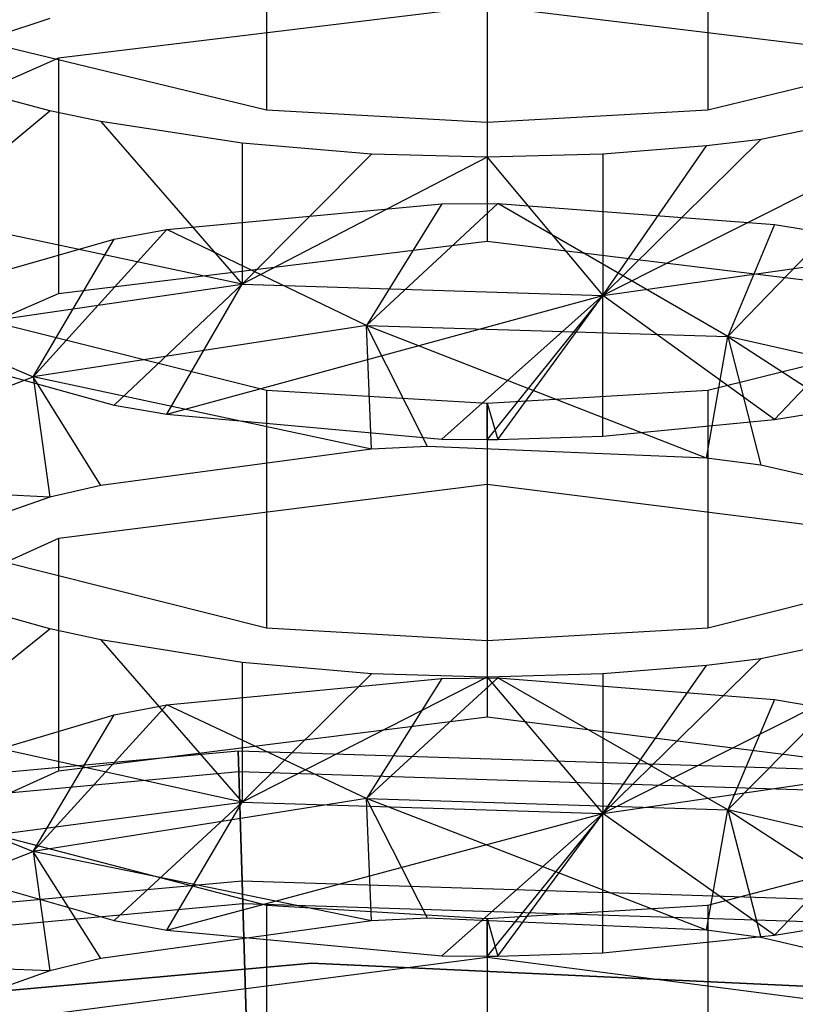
# Model space of a CAD drawing. Extents: x 0.1 to 26.5, y -19.1 to 0.
# Tile 190 of 256: x 13.149 to 13.421, y -8.943 to -8.598. Entities that reach past the tile are written whole.
import ezdxf

# ---------------------------------------------------------------- set-up
doc = ezdxf.new("R2010")
doc.units = 0
doc.header["$LTSCALE"] = 2.54
doc.layers.get('0').update_dxf_attribs({"linetype": 'CONTINUOUS'})

# ---------------------------------------------------------------- blocks, each defined once
blk = doc.blocks.new('7777_STL')
at = {"color": 0}
for p, q in [((13.23575, -8.54573, 16.26874), (13.23575, -8.62994, 16.22514)), ((13.23575, -8.54573, 16.26874), (13.23575, -8.62994, 16.22514)), ((13.39051, -8.54573, 16.26874), (13.39051, -8.62994, 16.22514)), ((13.39051, -8.54573, 16.26874), (13.39051, -8.62994, 16.22514)), ((13.31313, -8.55005, 16.27708), (13.31313, -8.63426, 16.23348)), ((13.31313, -8.55005, 16.27708), (13.31313, -8.63426, 16.23348)), ((13.31313, -8.59348, 15.51894), (13.16287, -8.61179, 15.55113)), ((13.31313, -8.59348, 15.51894), (13.16287, -8.61179, 15.55113)), ((13.46339, -8.61179, 15.55113), (13.31313, -8.59348, 15.51894)), ((13.31313, -8.59348, 15.51894), (13.31313, -8.6759, 15.47205)), ((13.46339, -8.61179, 15.55113), (13.31313, -8.59348, 15.51894)), ((13.31313, -8.59348, 15.51894), (13.31313, -8.6759, 15.47205)), ((13.15981, -8.59784, 15.52661), (13.07856, -8.62498, 15.5743)), ((13.15981, -8.59784, 15.52661), (13.07856, -8.62498, 15.5743)), ((13.23575, -8.62994, 16.22514), (13.09872, -8.59687, 16.16127)), ((13.23575, -8.62994, 16.22514), (13.09872, -8.59687, 16.16127)), ((13.52754, -8.59687, 16.16127), (13.39051, -8.62994, 16.22514)), ((13.52754, -8.59687, 16.16127), (13.39051, -8.62994, 16.22514)), ((13.16287, -8.61179, 15.55113), (13.04703, -8.66254, 15.64033)), ((13.16287, -8.61179, 15.55113), (13.04703, -8.66254, 15.64033)), ((13.16287, -8.61179, 15.55113), (13.16287, -8.69421, 15.50424)), ((13.16287, -8.61179, 15.55113), (13.16287, -8.69421, 15.50424)), ((13.15981, -8.6302, 16.22564), (13.1151, -8.61822, 16.20252)), ((13.15981, -8.6302, 16.22564), (13.1151, -8.61822, 16.20252)), ((13.49865, -8.62199, 16.20979), (13.35369, -8.69493, 16.22873)), ((13.49865, -8.62199, 16.20979), (13.35369, -8.69493, 16.22873)), ((13.49865, -8.62199, 16.20979), (13.40905, -8.6403, 16.24515)), ((13.49865, -8.62199, 16.20979), (13.40905, -8.6403, 16.24515)), ((13.1151, -8.66717, 16.17661), (13.15981, -8.6302, 16.22564)), ((13.1151, -8.66717, 16.17661), (13.15981, -8.6302, 16.22564)), ((13.17776, -8.63393, 16.23286), (13.15981, -8.6302, 16.22564)), ((13.17776, -8.63393, 16.23286), (13.15981, -8.6302, 16.22564)), ((13.31313, -8.63426, 16.23348), (13.23575, -8.62994, 16.22514)), ((13.31313, -8.63426, 16.23348), (13.23575, -8.62994, 16.22514)), ((13.39051, -8.62994, 16.22514), (13.31313, -8.63426, 16.23348)), ((13.39051, -8.62994, 16.22514), (13.31313, -8.63426, 16.23348)), ((13.2273, -8.64154, 16.24756), (13.17776, -8.63393, 16.23286)), ((13.17776, -8.63393, 16.23286), (13.2273, -8.69101, 16.22138)), ((13.17776, -8.63393, 16.23286), (13.2273, -8.69101, 16.22138)), ((13.2273, -8.64154, 16.24756), (13.17776, -8.63393, 16.23286)), ((13.40905, -8.6403, 16.24515), (13.35369, -8.69493, 16.22873)), ((13.40905, -8.6403, 16.24515), (13.35369, -8.69493, 16.22873)), ((13.40905, -8.6403, 16.24515), (13.38995, -8.64253, 16.24947)), ((13.40905, -8.6403, 16.24515), (13.38995, -8.64253, 16.24947)), ((13.2726, -8.64538, 16.25496), (13.2273, -8.64154, 16.24756)), ((13.2273, -8.64154, 16.24756), (13.2273, -8.69101, 16.22138)), ((13.2273, -8.64154, 16.24756), (13.2273, -8.69101, 16.22138)), ((13.2726, -8.64538, 16.25496), (13.2273, -8.64154, 16.24756)), ((13.38995, -8.64253, 16.24947), (13.35369, -8.64537, 16.25496)), ((13.35369, -8.69493, 16.22873), (13.38995, -8.64253, 16.24947)), ((13.35369, -8.69493, 16.22873), (13.38995, -8.64253, 16.24947)), ((13.38995, -8.64253, 16.24947), (13.35369, -8.64537, 16.25496)), ((13.2726, -8.64538, 16.25496), (13.2273, -8.69101, 16.22138)), ((13.2726, -8.64538, 16.25496), (13.2273, -8.69101, 16.22138)), ((13.31313, -8.64646, 16.25705), (13.2273, -8.69101, 16.22138)), ((13.31313, -8.64646, 16.25705), (13.2273, -8.69101, 16.22138)), ((13.31313, -8.64646, 16.25705), (13.2726, -8.64538, 16.25496)), ((13.31313, -8.64646, 16.25705), (13.2726, -8.64538, 16.25496)), ((13.35369, -8.64537, 16.25496), (13.31313, -8.64646, 16.25705)), ((13.35369, -8.64537, 16.25496), (13.31313, -8.64646, 16.25705)), ((13.31313, -8.64646, 16.25705), (13.35369, -8.69493, 16.22873)), ((13.31313, -8.64646, 16.25705), (13.35369, -8.69493, 16.22873)), ((13.35369, -8.64537, 16.25496), (13.35369, -8.69493, 16.22873)), ((13.35369, -8.64537, 16.25496), (13.35369, -8.69493, 16.22873)), ((13.20085, -8.67183, 15.4649), (13.2972, -8.66286, 15.44914)), ((13.20085, -8.67183, 15.4649), (13.2972, -8.66286, 15.44914)), ((13.27089, -8.7054, 15.42695), (13.31691, -8.66269, 15.44884)), ((13.27089, -8.7054, 15.42695), (13.31691, -8.66269, 15.44884)), ((13.2972, -8.66286, 15.44914), (13.27089, -8.7054, 15.42695)), ((13.2972, -8.66286, 15.44914), (13.27089, -8.7054, 15.42695)), ((13.2972, -8.66286, 15.44914), (13.31691, -8.66269, 15.44884)), ((13.2972, -8.66286, 15.44914), (13.31691, -8.66269, 15.44884)), ((13.31691, -8.66269, 15.44884), (13.41383, -8.67, 15.46169)), ((13.39744, -8.70931, 15.43365), (13.31691, -8.66269, 15.44884)), ((13.39744, -8.70931, 15.43365), (13.31691, -8.66269, 15.44884)), ((13.31691, -8.66269, 15.44884), (13.41383, -8.67, 15.46169)), ((13.2273, -8.69101, 16.22138), (13.1151, -8.66717, 16.17661)), ((13.2273, -8.69101, 16.22138), (13.1151, -8.66717, 16.17661)), ((13.15399, -8.72342, 15.45779), (13.20085, -8.67183, 15.4649)), ((13.15399, -8.72342, 15.45779), (13.20085, -8.67183, 15.4649)), ((13.18237, -8.67521, 15.47085), (13.20085, -8.67183, 15.4649)), ((13.18237, -8.67521, 15.47085), (13.20085, -8.67183, 15.4649)), ((13.27089, -8.7054, 15.42695), (13.20085, -8.67183, 15.4649)), ((13.27089, -8.7054, 15.42695), (13.20085, -8.67183, 15.4649)), ((13.41383, -8.67, 15.46169), (13.39744, -8.70931, 15.43365)), ((13.41383, -8.67, 15.46169), (13.39744, -8.70931, 15.43365)), ((13.41383, -8.67, 15.46169), (13.43254, -8.67307, 15.46707)), ((13.41383, -8.67, 15.46169), (13.43254, -8.67307, 15.46707)), ((13.09745, -8.69945, 15.51345), (13.18237, -8.67521, 15.47085)), ((13.09745, -8.69945, 15.51345), (13.18237, -8.67521, 15.47085)), ((13.15399, -8.72342, 15.45779), (13.18237, -8.67521, 15.47085)), ((13.15399, -8.72342, 15.45779), (13.18237, -8.67521, 15.47085)), ((13.43254, -8.67307, 15.46707), (13.39744, -8.70931, 15.43365)), ((13.43254, -8.67307, 15.46707), (13.39744, -8.70931, 15.43365)), ((13.16287, -8.69421, 15.50424), (13.31313, -8.6759, 15.47205)), ((13.16287, -8.69421, 15.50424), (13.31313, -8.6759, 15.47205)), ((13.31313, -8.6759, 15.47205), (13.46339, -8.69421, 15.50424)), ((13.31313, -8.6759, 15.47205), (13.46339, -8.69421, 15.50424)), ((13.35369, -8.69493, 16.22873), (13.47077, -8.6784, 16.19771)), ((13.35369, -8.69493, 16.22873), (13.47077, -8.6784, 16.19771)), ((13.41383, -8.73835, 16.19133), (13.47077, -8.6784, 16.19771)), ((13.41383, -8.73835, 16.19133), (13.47077, -8.6784, 16.19771)), ((13.09744, -8.70992, 16.139), (13.2273, -8.69101, 16.22138)), ((13.09744, -8.70992, 16.139), (13.2273, -8.69101, 16.22138)), ((13.18236, -8.73332, 16.18206), (13.2273, -8.69101, 16.22138)), ((13.18236, -8.73332, 16.18206), (13.2273, -8.69101, 16.22138)), ((13.20084, -8.73658, 16.18808), (13.2273, -8.69101, 16.22138)), ((13.20084, -8.73658, 16.18808), (13.2273, -8.69101, 16.22138)), ((13.2273, -8.69101, 16.22138), (13.35369, -8.69493, 16.22873)), ((13.2273, -8.69101, 16.22138), (13.35369, -8.69493, 16.22873)), ((13.04703, -8.74496, 15.59344), (13.16287, -8.69421, 15.50424)), ((13.04703, -8.74496, 15.59344), (13.16287, -8.69421, 15.50424)), ((13.09872, -8.69383, 16.10937), (13.23575, -8.72816, 16.17257)), ((13.09872, -8.69383, 16.10937), (13.23575, -8.72816, 16.17257)), ((13.20084, -8.73658, 16.18808), (13.35369, -8.69493, 16.22873)), ((13.20084, -8.73658, 16.18808), (13.35369, -8.69493, 16.22873)), ((13.2972, -8.74524, 16.20402), (13.35369, -8.69493, 16.22873)), ((13.2972, -8.74524, 16.20402), (13.35369, -8.69493, 16.22873)), ((13.35369, -8.69493, 16.22873), (13.31313, -8.74541, 16.20434)), ((13.35369, -8.69493, 16.22873), (13.31313, -8.74541, 16.20434)), ((13.3169, -8.7454, 16.20432), (13.35369, -8.69493, 16.22873)), ((13.3169, -8.7454, 16.20432), (13.35369, -8.69493, 16.22873)), ((13.35369, -8.74429, 16.20226), (13.35369, -8.69493, 16.22873)), ((13.35369, -8.74429, 16.20226), (13.35369, -8.69493, 16.22873)), ((13.41383, -8.73835, 16.19133), (13.35369, -8.69493, 16.22873)), ((13.41383, -8.73835, 16.19133), (13.35369, -8.69493, 16.22873)), ((13.39051, -8.72816, 16.17257), (13.52754, -8.69383, 16.10937)), ((13.39051, -8.72816, 16.17257), (13.52754, -8.69383, 16.10937)), ((13.09745, -8.69945, 15.51345), (13.15399, -8.72342, 15.45779)), ((13.09745, -8.69945, 15.51345), (13.15399, -8.72342, 15.45779)), ((13.27089, -8.7054, 15.42695), (13.15399, -8.72342, 15.45779)), ((13.27089, -8.7054, 15.42695), (13.15399, -8.72342, 15.45779)), ((13.38996, -8.75195, 15.40652), (13.27089, -8.7054, 15.42695)), ((13.27089, -8.7054, 15.42695), (13.39744, -8.70931, 15.43365)), ((13.27089, -8.7054, 15.42695), (13.39744, -8.70931, 15.43365)), ((13.29223, -8.7479, 15.39973), (13.27089, -8.7054, 15.42695)), ((13.38996, -8.75195, 15.40652), (13.27089, -8.7054, 15.42695)), ((13.29223, -8.7479, 15.39973), (13.27089, -8.7054, 15.42695)), ((13.2726, -8.74879, 15.40121), (13.27089, -8.7054, 15.42695)), ((13.2726, -8.74879, 15.40121), (13.27089, -8.7054, 15.42695)), ((13.09744, -8.70992, 16.139), (13.18236, -8.73332, 16.18206)), ((13.09744, -8.70992, 16.139), (13.18236, -8.73332, 16.18206)), ((13.38996, -8.75195, 15.40652), (13.39744, -8.70931, 15.43365)), ((13.38996, -8.75195, 15.40652), (13.39744, -8.70931, 15.43365)), ((13.50995, -8.73468, 15.47706), (13.39744, -8.70931, 15.43365)), ((13.39744, -8.70931, 15.43365), (13.40905, -8.75443, 15.41071)), ((13.39744, -8.70931, 15.43365), (13.40905, -8.75443, 15.41071)), ((13.39744, -8.70931, 15.43365), (13.49865, -8.77479, 15.44492)), ((13.39744, -8.70931, 15.43365), (13.49865, -8.77479, 15.44492)), ((13.50995, -8.73468, 15.47706), (13.39744, -8.70931, 15.43365)), ((13.05688, -8.76041, 15.52109), (13.15399, -8.72342, 15.45779)), ((13.05688, -8.76041, 15.52109), (13.15399, -8.72342, 15.45779)), ((13.15399, -8.72342, 15.45779), (13.15981, -8.76567, 15.42958)), ((13.2726, -8.74879, 15.40121), (13.15399, -8.72342, 15.45779)), ((13.2726, -8.74879, 15.40121), (13.15399, -8.72342, 15.45779)), ((13.17776, -8.76151, 15.4226), (13.15399, -8.72342, 15.45779)), ((13.17776, -8.76151, 15.4226), (13.15399, -8.72342, 15.45779)), ((13.15399, -8.72342, 15.45779), (13.15981, -8.76567, 15.42958)), ((13.23575, -8.72816, 16.17257), (13.31313, -8.73264, 16.18083)), ((13.23575, -8.72816, 16.17257), (13.31313, -8.73264, 16.18083)), ((13.23575, -8.72816, 16.17257), (13.23575, -8.81148, 16.12731)), ((13.23575, -8.72816, 16.17257), (13.23575, -8.81148, 16.12731)), ((13.31313, -8.73264, 16.18083), (13.39051, -8.72816, 16.17257)), ((13.31313, -8.73264, 16.18083), (13.39051, -8.72816, 16.17257)), ((13.39051, -8.72816, 16.17257), (13.39051, -8.81148, 16.12731)), ((13.39051, -8.72816, 16.17257), (13.39051, -8.81148, 16.12731)), ((13.18236, -8.73332, 16.18206), (13.20084, -8.73658, 16.18808)), ((13.18236, -8.73332, 16.18206), (13.20084, -8.73658, 16.18808)), ((13.31313, -8.73264, 16.18083), (13.3169, -8.7454, 16.20432)), ((13.31313, -8.74541, 16.20434), (13.31313, -8.73264, 16.18083)), ((13.31313, -8.73264, 16.18083), (13.31313, -8.81597, 16.13557)), ((13.31313, -8.73264, 16.18083), (13.31313, -8.81597, 16.13557)), ((13.20084, -8.73658, 16.18808), (13.2972, -8.74524, 16.20402)), ((13.20084, -8.73658, 16.18808), (13.2972, -8.74524, 16.20402)), ((13.41383, -8.73835, 16.19133), (13.43253, -8.73539, 16.18589)), ((13.41383, -8.73835, 16.19133), (13.43253, -8.73539, 16.18589)), ((13.35369, -8.74429, 16.20226), (13.41383, -8.73835, 16.19133)), ((13.35369, -8.74429, 16.20226), (13.41383, -8.73835, 16.19133)), ((13.3169, -8.7454, 16.20432), (13.35369, -8.74429, 16.20226)), ((13.3169, -8.7454, 16.20432), (13.35369, -8.74429, 16.20226)), ((13.29223, -8.7479, 15.39973), (13.2726, -8.74879, 15.40121)), ((13.29223, -8.7479, 15.39973), (13.2726, -8.74879, 15.40121)), ((13.38996, -8.75195, 15.40652), (13.29223, -8.7479, 15.39973)), ((13.38996, -8.75195, 15.40652), (13.29223, -8.7479, 15.39973)), ((13.2972, -8.74524, 16.20402), (13.31313, -8.74541, 16.20434)), ((13.2972, -8.74524, 16.20402), (13.31313, -8.74541, 16.20434)), ((13.31313, -8.74541, 16.20434), (13.3169, -8.7454, 16.20432)), ((13.2726, -8.74879, 15.40121), (13.17776, -8.76151, 15.4226)), ((13.2726, -8.74879, 15.40121), (13.17776, -8.76151, 15.4226)), ((13.40905, -8.75443, 15.41071), (13.38996, -8.75195, 15.40652)), ((13.40905, -8.75443, 15.41071), (13.38996, -8.75195, 15.40652)), ((13.49865, -8.77479, 15.44492), (13.40905, -8.75443, 15.41071)), ((13.49865, -8.77479, 15.44492), (13.40905, -8.75443, 15.41071)), ((13.15981, -8.76567, 15.42958), (13.05688, -8.76041, 15.52109)), ((13.15981, -8.76567, 15.42958), (13.05688, -8.76041, 15.52109)), ((13.17776, -8.76151, 15.4226), (13.15981, -8.76567, 15.42958)), ((13.17776, -8.76151, 15.4226), (13.15981, -8.76567, 15.42958)), ((13.31313, -8.76114, 15.42198), (13.16287, -8.78008, 15.45381)), ((13.31313, -8.76114, 15.42198), (13.16287, -8.78008, 15.45381)), ((13.46339, -8.78008, 15.45381), (13.31313, -8.76114, 15.42198)), ((13.31313, -8.76114, 15.42198), (13.31313, -8.84263, 15.37349)), ((13.46339, -8.78008, 15.45381), (13.31313, -8.76114, 15.42198)), ((13.31313, -8.76114, 15.42198), (13.31313, -8.84263, 15.37349)), ((13.15981, -8.76567, 15.42958), (13.07856, -8.79373, 15.47674)), ((13.15981, -8.76567, 15.42958), (13.07856, -8.79373, 15.47674)), ((13.23575, -8.81148, 16.12731), (13.09872, -8.77716, 16.06411)), ((13.23575, -8.81148, 16.12731), (13.09872, -8.77716, 16.06411)), ((13.52754, -8.77716, 16.06411), (13.39051, -8.81148, 16.12731)), ((13.52754, -8.77716, 16.06411), (13.39051, -8.81148, 16.12731)), ((13.16287, -8.78008, 15.45381), (13.04703, -8.83256, 15.542)), ((13.16287, -8.78008, 15.45381), (13.04703, -8.83256, 15.542)), ((13.16287, -8.78008, 15.45381), (13.16287, -8.86157, 15.40532)), ((13.16287, -8.78008, 15.45381), (13.16287, -8.86157, 15.40532)), ((13.15981, -8.81178, 16.12785), (13.1151, -8.79935, 16.10497)), ((13.15981, -8.81178, 16.12785), (13.1151, -8.79935, 16.10497)), ((13.49865, -8.80326, 16.11217), (13.35369, -8.87653, 16.12967)), ((13.49865, -8.80326, 16.11217), (13.35369, -8.87653, 16.12967)), ((13.49865, -8.80326, 16.11217), (13.40905, -8.82226, 16.14716)), ((13.49865, -8.80326, 16.11217), (13.40905, -8.82226, 16.14716)), ((13.1151, -8.84775, 16.07811), (13.15981, -8.81178, 16.12785)), ((13.1151, -8.84775, 16.07811), (13.15981, -8.81178, 16.12785)), ((13.17776, -8.81566, 16.135), (13.15981, -8.81178, 16.12785)), ((13.17776, -8.81566, 16.135), (13.15981, -8.81178, 16.12785)), ((13.31313, -8.81597, 16.13557), (13.23575, -8.81148, 16.12731)), ((13.31313, -8.81597, 16.13557), (13.23575, -8.81148, 16.12731)), ((13.39051, -8.81148, 16.12731), (13.31313, -8.81597, 16.13557)), ((13.39051, -8.81148, 16.12731), (13.31313, -8.81597, 16.13557)), ((13.2273, -8.82356, 16.14954), (13.17776, -8.81566, 16.135)), ((13.17776, -8.81566, 16.135), (13.2273, -8.87247, 16.1224)), ((13.17776, -8.81566, 16.135), (13.2273, -8.87247, 16.1224)), ((13.2273, -8.82356, 16.14954), (13.17776, -8.81566, 16.135)), ((13.2726, -8.82753, 16.15686), (13.2273, -8.82356, 16.14954)), ((13.2273, -8.82356, 16.14954), (13.2273, -8.87247, 16.1224)), ((13.2273, -8.82356, 16.14954), (13.2273, -8.87247, 16.1224)), ((13.2726, -8.82753, 16.15686), (13.2273, -8.82356, 16.14954)), ((13.40905, -8.82226, 16.14716), (13.35369, -8.87653, 16.12967)), ((13.40905, -8.82226, 16.14716), (13.35369, -8.87653, 16.12967)), ((13.40905, -8.82226, 16.14716), (13.38995, -8.82458, 16.15143)), ((13.40905, -8.82226, 16.14716), (13.38995, -8.82458, 16.15143)), ((13.38995, -8.82458, 16.15143), (13.35369, -8.82753, 16.15686)), ((13.35369, -8.87653, 16.12967), (13.38995, -8.82458, 16.15143)), ((13.35369, -8.87653, 16.12967), (13.38995, -8.82458, 16.15143)), ((13.38995, -8.82458, 16.15143), (13.35369, -8.82753, 16.15686)), ((13.20085, -8.83843, 15.36643), (13.2972, -8.82915, 15.35085)), ((13.20085, -8.83843, 15.36643), (13.2972, -8.82915, 15.35085)), ((13.2726, -8.82753, 16.15686), (13.2273, -8.87247, 16.1224)), ((13.2726, -8.82753, 16.15686), (13.2273, -8.87247, 16.1224)), ((13.31313, -8.82866, 16.15893), (13.2273, -8.87247, 16.1224)), ((13.31313, -8.82866, 16.15893), (13.2273, -8.87247, 16.1224)), ((13.27089, -8.87119, 15.32787), (13.31691, -8.82898, 15.35055)), ((13.27089, -8.87119, 15.32787), (13.31691, -8.82898, 15.35055)), ((13.2972, -8.82915, 15.35085), (13.27089, -8.87119, 15.32787)), ((13.2972, -8.82915, 15.35085), (13.27089, -8.87119, 15.32787)), ((13.31313, -8.82866, 16.15893), (13.2726, -8.82753, 16.15686)), ((13.31313, -8.82866, 16.15893), (13.2726, -8.82753, 16.15686)), ((13.2972, -8.82915, 15.35085), (13.31691, -8.82898, 15.35055)), ((13.2972, -8.82915, 15.35085), (13.31691, -8.82898, 15.35055)), ((13.35369, -8.82753, 16.15686), (13.31313, -8.82866, 16.15893)), ((13.35369, -8.82753, 16.15686), (13.31313, -8.82866, 16.15893)), ((13.31313, -8.82866, 16.15893), (13.35369, -8.87653, 16.12967)), ((13.31313, -8.82866, 16.15893), (13.35369, -8.87653, 16.12967)), ((13.31691, -8.82898, 15.35055), (13.41383, -8.83654, 15.36325)), ((13.39744, -8.87523, 15.33448), (13.31691, -8.82898, 15.35055)), ((13.39744, -8.87523, 15.33448), (13.31691, -8.82898, 15.35055)), ((13.31691, -8.82898, 15.35055), (13.41383, -8.83654, 15.36325)), ((13.35369, -8.82753, 16.15686), (13.35369, -8.87653, 16.12967)), ((13.35369, -8.82753, 16.15686), (13.35369, -8.87653, 16.12967)), ((13.41383, -8.83654, 15.36325), (13.39744, -8.87523, 15.33448)), ((13.41383, -8.83654, 15.36325), (13.39744, -8.87523, 15.33448)), ((13.41383, -8.83654, 15.36325), (13.43254, -8.83971, 15.36858)), ((13.41383, -8.83654, 15.36325), (13.43254, -8.83971, 15.36858)), ((13.15399, -8.88982, 15.35834), (13.20085, -8.83843, 15.36643)), ((13.15399, -8.88982, 15.35834), (13.20085, -8.83843, 15.36643)), ((13.18237, -8.84193, 15.37231), (13.20085, -8.83843, 15.36643)), ((13.18237, -8.84193, 15.37231), (13.20085, -8.83843, 15.36643)), ((13.27089, -8.87119, 15.32787), (13.20085, -8.83843, 15.36643)), ((13.27089, -8.87119, 15.32787), (13.20085, -8.83843, 15.36643)), ((13.43254, -8.83971, 15.36858), (13.39744, -8.87523, 15.33448)), ((13.43254, -8.83971, 15.36858), (13.39744, -8.87523, 15.33448)), ((13.09745, -8.86699, 15.41443), (13.18237, -8.84193, 15.37231)), ((13.09745, -8.86699, 15.41443), (13.18237, -8.84193, 15.37231)), ((13.15399, -8.88982, 15.35834), (13.18237, -8.84193, 15.37231)), ((13.15399, -8.88982, 15.35834), (13.18237, -8.84193, 15.37231)), ((13.16287, -8.86157, 15.40532), (13.31313, -8.84263, 15.37349)), ((13.16287, -8.86157, 15.40532), (13.31313, -8.84263, 15.37349)), ((13.31313, -8.84263, 15.37349), (13.46339, -8.86157, 15.40532)), ((13.31313, -8.84263, 15.37349), (13.46339, -8.86157, 15.40532)), ((13.2273, -8.87247, 16.1224), (13.1151, -8.84775, 16.07811)), ((13.2273, -8.87247, 16.1224), (13.1151, -8.84775, 16.07811)), ((12.86723, -8.88742, 35.04555), (13.22587, -8.85454, 35.04555)), ((12.86723, -8.88742, 35.04555), (13.22587, -8.85454, 35.04555)), ((13.2261, -8.86193, 35.37567), (13.22587, -8.85454, 35.04555)), ((13.22587, -8.85454, 35.04555), (13.58584, -8.86598, 35.04555)), ((13.2261, -8.86193, 35.37567), (13.22587, -8.85454, 35.04555)), ((13.22587, -8.85454, 35.04555), (13.58584, -8.86598, 35.04555)), ((13.22587, -8.85454, 35.04555), (13.22724, -8.90019, 34.60875)), ((13.22587, -8.85454, 35.04555), (13.22724, -8.90019, 34.60875)), ((13.2261, -8.86193, 35.37567), (12.86836, -8.89473, 35.37567)), ((13.2261, -8.86193, 35.37567), (12.86836, -8.89473, 35.37567)), ((13.04703, -8.91405, 15.49351), (13.16287, -8.86157, 15.40532)), ((13.04703, -8.91405, 15.49351), (13.16287, -8.86157, 15.40532)), ((13.58515, -8.87334, 35.37567), (13.2261, -8.86193, 35.37567)), ((13.22747, -8.90817, 35.70261), (13.2261, -8.86193, 35.37567)), ((13.58515, -8.87334, 35.37567), (13.2261, -8.86193, 35.37567)), ((13.22747, -8.90817, 35.70261), (13.2261, -8.86193, 35.37567)), ((13.35369, -8.87653, 16.12967), (13.47076, -8.8594, 16.09898)), ((13.35369, -8.87653, 16.12967), (13.47076, -8.8594, 16.09898)), ((13.41383, -8.91918, 16.09144), (13.47076, -8.8594, 16.09898)), ((13.41383, -8.91918, 16.09144), (13.47076, -8.8594, 16.09898)), ((13.09745, -8.86699, 15.41443), (13.15399, -8.88982, 15.35834)), ((13.09745, -8.86699, 15.41443), (13.15399, -8.88982, 15.35834)), ((13.27089, -8.87119, 15.32787), (13.15399, -8.88982, 15.35834)), ((13.27089, -8.87119, 15.32787), (13.15399, -8.88982, 15.35834)), ((13.38996, -8.91741, 15.30648), (13.27089, -8.87119, 15.32787)), ((13.27089, -8.87119, 15.32787), (13.39744, -8.87523, 15.33448)), ((13.27089, -8.87119, 15.32787), (13.39744, -8.87523, 15.33448)), ((13.29223, -8.91323, 15.29976), (13.27089, -8.87119, 15.32787)), ((13.38996, -8.91741, 15.30648), (13.27089, -8.87119, 15.32787)), ((13.29223, -8.91323, 15.29976), (13.27089, -8.87119, 15.32787)), ((13.2726, -8.91415, 15.30123), (13.27089, -8.87119, 15.32787)), ((13.2726, -8.91415, 15.30123), (13.27089, -8.87119, 15.32787)), ((13.09745, -8.88973, 16.03968), (13.2273, -8.87247, 16.1224)), ((13.09745, -8.88973, 16.03968), (13.2273, -8.87247, 16.1224)), ((13.09872, -8.87304, 16.01033), (13.23575, -8.9086, 16.07285)), ((13.09872, -8.87304, 16.01033), (13.23575, -8.9086, 16.07285)), ((13.18236, -8.91397, 16.08228), (13.2273, -8.87247, 16.1224)), ((13.18236, -8.91397, 16.08228), (13.2273, -8.87247, 16.1224)), ((13.20085, -8.91735, 16.08822), (13.2273, -8.87247, 16.1224)), ((13.20085, -8.91735, 16.08822), (13.2273, -8.87247, 16.1224)), ((13.2273, -8.87247, 16.1224), (13.35369, -8.87653, 16.12967)), ((13.2273, -8.87247, 16.1224), (13.35369, -8.87653, 16.12967)), ((13.38996, -8.91741, 15.30648), (13.39744, -8.87523, 15.33448)), ((13.38996, -8.91741, 15.30648), (13.39744, -8.87523, 15.33448)), ((13.39051, -8.9086, 16.07285), (13.52754, -8.87304, 16.01033)), ((13.39051, -8.9086, 16.07285), (13.52754, -8.87304, 16.01033)), ((13.50995, -8.90145, 15.37738), (13.39744, -8.87523, 15.33448)), ((13.39744, -8.87523, 15.33448), (13.40905, -8.91998, 15.31061)), ((13.39744, -8.87523, 15.33448), (13.40905, -8.91998, 15.31061)), ((13.39744, -8.87523, 15.33448), (13.49865, -8.941, 15.34443)), ((13.39744, -8.87523, 15.33448), (13.49865, -8.941, 15.34443)), ((13.50995, -8.90145, 15.37738), (13.39744, -8.87523, 15.33448)), ((13.20085, -8.91735, 16.08822), (13.35369, -8.87653, 16.12967)), ((13.20085, -8.91735, 16.08822), (13.35369, -8.87653, 16.12967)), ((13.2972, -8.92632, 16.10399), (13.35369, -8.87653, 16.12967)), ((13.2972, -8.92632, 16.10399), (13.35369, -8.87653, 16.12967)), ((13.35369, -8.87653, 16.12967), (13.31313, -8.9265, 16.1043)), ((13.35369, -8.87653, 16.12967), (13.31313, -8.9265, 16.1043)), ((13.3169, -8.92649, 16.10429), (13.35369, -8.87653, 16.12967)), ((13.3169, -8.92649, 16.10429), (13.35369, -8.87653, 16.12967)), ((13.35369, -8.92533, 16.10226), (13.35369, -8.87653, 16.12967)), ((13.35369, -8.92533, 16.10226), (13.35369, -8.87653, 16.12967)), ((13.41383, -8.91918, 16.09144), (13.35369, -8.87653, 16.12967)), ((13.41383, -8.91918, 16.09144), (13.35369, -8.87653, 16.12967)), ((13.05688, -8.92804, 15.42091), (13.15399, -8.88982, 15.35834)), ((13.05688, -8.92804, 15.42091), (13.15399, -8.88982, 15.35834)), ((13.09745, -8.88973, 16.03968), (13.18236, -8.91397, 16.08228)), ((13.09745, -8.88973, 16.03968), (13.18236, -8.91397, 16.08228)), ((13.15399, -8.88982, 15.35834), (13.15981, -8.93158, 15.32927)), ((13.2726, -8.91415, 15.30123), (13.15399, -8.88982, 15.35834)), ((13.2726, -8.91415, 15.30123), (13.15399, -8.88982, 15.35834)), ((13.17776, -8.92729, 15.32236), (13.15399, -8.88982, 15.35834)), ((13.17776, -8.92729, 15.32236), (13.15399, -8.88982, 15.35834)), ((13.15399, -8.88982, 15.35834), (13.15981, -8.93158, 15.32927)), ((13.22724, -8.90019, 34.60875), (12.8742, -8.93256, 34.60875)), ((13.22724, -8.90019, 34.60875), (12.8742, -8.93256, 34.60875)), ((13.58158, -8.91145, 34.60875), (13.22724, -8.90019, 34.60875)), ((13.22724, -8.90019, 34.60875), (13.22989, -8.98905, 34.17865)), ((13.22724, -8.90019, 34.60875), (13.22989, -8.98905, 34.17865)), ((13.58158, -8.91145, 34.60875), (13.22724, -8.90019, 34.60875)), ((13.22747, -8.90817, 35.70261), (12.87541, -8.94045, 35.70261)), ((13.22747, -8.90817, 35.70261), (12.87541, -8.94045, 35.70261)), ((13.58083, -8.9194, 35.70261), (13.22747, -8.90817, 35.70261)), ((13.22999, -8.99262, 36.02182), (13.22747, -8.90817, 35.70261)), ((13.58083, -8.9194, 35.70261), (13.22747, -8.90817, 35.70261)), ((13.22999, -8.99262, 36.02182), (13.22747, -8.90817, 35.70261)), ((13.23575, -8.9086, 16.07285), (13.31313, -8.91325, 16.08101)), ((13.23575, -8.9086, 16.07285), (13.31313, -8.91325, 16.08101)), ((13.23575, -8.9086, 16.07285), (13.23575, -8.99102, 16.02596)), ((13.23575, -8.9086, 16.07285), (13.23575, -8.99102, 16.02596)), ((13.31313, -8.91325, 16.08101), (13.39051, -8.9086, 16.07285)), ((13.31313, -8.91325, 16.08101), (13.39051, -8.9086, 16.07285)), ((13.39051, -8.9086, 16.07285), (13.39051, -8.99102, 16.02596)), ((13.39051, -8.9086, 16.07285), (13.39051, -8.99102, 16.02596)), ((13.29223, -8.91323, 15.29976), (13.2726, -8.91415, 15.30123)), ((13.29223, -8.91323, 15.29976), (13.2726, -8.91415, 15.30123)), ((13.38996, -8.91741, 15.30648), (13.29223, -8.91323, 15.29976)), ((13.38996, -8.91741, 15.30648), (13.29223, -8.91323, 15.29976)), ((13.31313, -8.91325, 16.08101), (13.3169, -8.92649, 16.10429)), ((13.31313, -8.9265, 16.1043), (13.31313, -8.91325, 16.08101)), ((13.31313, -8.91325, 16.08101), (13.31313, -8.99567, 16.03412)), ((13.31313, -8.91325, 16.08101), (13.31313, -8.99567, 16.03412)), ((13.2726, -8.91415, 15.30123), (13.17776, -8.92729, 15.32236)), ((13.2726, -8.91415, 15.30123), (13.17776, -8.92729, 15.32236)), ((13.18236, -8.91397, 16.08228), (13.20085, -8.91735, 16.08822)), ((13.18236, -8.91397, 16.08228), (13.20085, -8.91735, 16.08822)), ((13.41383, -8.91918, 16.09144), (13.43253, -8.91612, 16.08605)), ((13.41383, -8.91918, 16.09144), (13.43253, -8.91612, 16.08605)), ((13.20085, -8.91735, 16.08822), (13.2972, -8.92632, 16.10399)), ((13.20085, -8.91735, 16.08822), (13.2972, -8.92632, 16.10399)), ((13.35369, -8.92533, 16.10226), (13.41383, -8.91918, 16.09144)), ((13.35369, -8.92533, 16.10226), (13.41383, -8.91918, 16.09144)), ((13.40905, -8.91998, 15.31061), (13.38996, -8.91741, 15.30648)), ((13.40905, -8.91998, 15.31061), (13.38996, -8.91741, 15.30648)), ((13.49865, -8.941, 15.34443), (13.40905, -8.91998, 15.31061)), ((13.49865, -8.941, 15.34443), (13.40905, -8.91998, 15.31061)), ((13.17776, -8.92729, 15.32236), (13.15981, -8.93158, 15.32927)), ((13.17776, -8.92729, 15.32236), (13.15981, -8.93158, 15.32927)), ((13.31313, -8.92691, 15.32175), (13.16287, -8.94646, 15.35321)), ((13.31313, -8.92691, 15.32175), (13.16287, -8.94646, 15.35321)), ((13.2972, -8.92632, 16.10399), (13.31313, -8.9265, 16.1043)), ((13.2972, -8.92632, 16.10399), (13.31313, -8.9265, 16.1043)), ((13.31313, -8.9265, 16.1043), (13.3169, -8.92649, 16.10429)), ((13.46339, -8.94646, 15.35321), (13.31313, -8.92691, 15.32175)), ((13.31313, -8.92691, 15.32175), (13.31313, -9.00744, 15.27169)), ((13.46339, -8.94646, 15.35321), (13.31313, -8.92691, 15.32175)), ((13.31313, -8.92691, 15.32175), (13.31313, -9.00744, 15.27169)), ((13.3169, -8.92649, 16.10429), (13.35369, -8.92533, 16.10226)), ((13.3169, -8.92649, 16.10429), (13.35369, -8.92533, 16.10226)), ((13.25161, -8.929, 28.87422), (12.8642, -8.96392, 28.87422)), ((12.8642, -8.96392, 28.47422), (13.25161, -8.929, 28.47422)), ((13.25161, -8.929, 28.87422), (12.8642, -8.96392, 28.87422)), ((12.8642, -8.96392, 28.47422), (13.25161, -8.929, 28.47422)), ((13.15981, -8.93158, 15.32927), (13.05688, -8.92804, 15.42091)), ((13.15981, -8.93158, 15.32927), (13.05688, -8.92804, 15.42091)), ((13.64017, -8.94716, 28.87422), (13.25161, -8.929, 28.87422)), ((13.25161, -8.929, 28.47422), (13.64017, -8.94716, 28.47422)), ((13.25161, -8.929, 28.87422), (13.25161, -8.929, 28.47422)), ((13.64017, -8.94716, 28.87422), (13.25161, -8.929, 28.87422)), ((13.25161, -8.929, 28.47422), (13.64017, -8.94716, 28.47422)), ((13.25161, -8.929, 28.87422), (13.25161, -8.929, 28.47422)), ((13.15981, -8.93158, 15.32927), (13.07856, -8.96055, 15.37587)), ((13.15981, -8.93158, 15.32927), (13.07856, -8.96055, 15.37587))]:
    blk.add_line(p, q, dxfattribs=at)
blk = doc.blocks.new('GROUP_2')
at = {"color": 0}
blk.add_blockref('7777_STL', (-0.13159, 19.10373, -0.15965), dxfattribs=at)

msp = doc.modelspace()

# ---------------------------------------------------------------- block references
at = {"color": 0}
msp.add_blockref('GROUP_2', (0.13159, -19.10373, 0.15965), dxfattribs=at)

doc.saveas('drawing.dxf')
